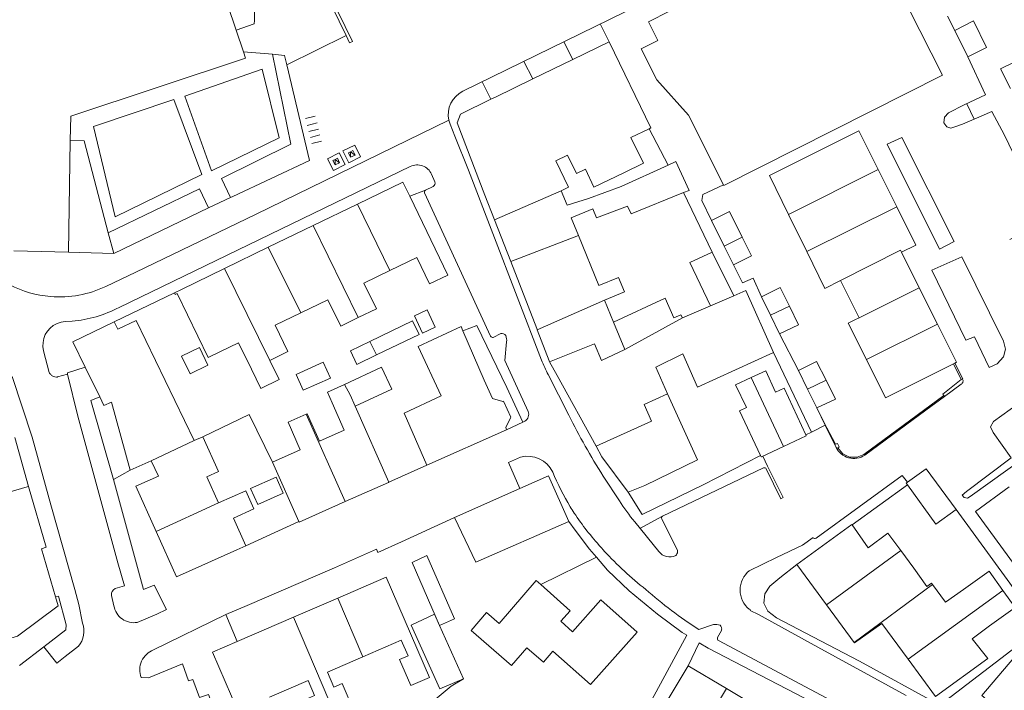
# Model space of a CAD drawing. Header units: metres. Extents: x 89500 to 94494, y 464000 to 469000.
# Tile 17 of 61: x 89727 to 89846, y 466097 to 466178. Entities that reach past the tile are written whole.
import ezdxf

# ---------------------------------------------------------------- set-up
doc = ezdxf.new("R2010")
doc.units = ezdxf.units.M
for name, color, linetype, lineweight in [('B01', 251, 'Continuous', 15), ('B02', 251, 'Continuous', 15), ('B03', 251, 'Continuous', 15), ('B07', 251, 'Continuous', 15), ('Q19', 251, 'Continuous', 15), ('T01', 251, 'Continuous', 15), ('T02', 251, 'Continuous', 15), ('T03', 251, 'Continuous', 15), ('T04', 251, 'Continuous', 15), ('V00', 251, 'Continuous', 15), ('V02', 251, 'Continuous', 15), ('V06', 251, 'Continuous', 15)]:
    doc.layers.add(name, color=color, linetype=linetype, lineweight=lineweight)

msp = doc.modelspace()

# ---------------------------------------------------------------- linework, layer by layer
at = {"layer": 'B01'}
for points in [[(89812.057, 466158.263), (89812.104, 466158.171), (89838.532, 466171.497), (89828.97, 466190.459), (89808.329, 466180.051), (89808.08, 466180.545), (89802.983, 466177.975), (89804.116, 466175.727), (89802.082, 466174.701), (89803.982, 466170.933), (89807.819, 466166.668), (89812.057, 466158.263)], [(89749.707, 466187.027), (89752.97, 466177.333)], [(89752.97, 466177.333), (89753.089, 466176.982)], [(89753.089, 466176.982), (89753.972, 466174.36)], [(89841.603, 466173.741), (89843.874, 466174.885), (89842.319, 466178.105), (89840.049, 466176.913)], [(89840.049, 466176.913), (89841.603, 466173.741)], [(89793.814, 466173.402), (89798.205, 466175.532)], [(89798.205, 466175.532), (89803.251, 466165.126), (89803.054, 466165.031)], [(89754.231, 466173.589), (89733.078, 466166.547), (89733.026, 466163.593)], [(89753.972, 466174.36), (89754.231, 466173.589)], [(89788.99, 466171.062), (89793.814, 466173.402)], [(89784.454, 466168.861), (89788.99, 466171.062)], [(89783.922, 466168.599), (89784.454, 466168.861)], [(89783.197, 466157.007), (89779.831, 466165.763), (89780.238, 466166.789), (89783.922, 466168.599)], [(89803.054, 466165.031), (89800.862, 466163.976), (89802.365, 466160.856), (89799.977, 466159.705)], [(89830.766, 466160.097), (89828.437, 466164.764), (89819.869, 466160.488)], [(89733.026, 466163.593), (89732.791, 466150.095)], [(89795.372, 466160.147), (89794.273, 466159.618), (89793.195, 466161.855), (89791.767, 466161.167), (89793.308, 466157.967), (89792.398, 466157.529)], [(89793.125, 466155.787), (89795.706, 466156.575), (89799.688, 466158.03), (89805.363, 466160.639)], [(89805.363, 466160.639), (89806.293, 466161.066), (89807.891, 466157.571), (89807.225, 466157.302)], [(89819.918, 466154.668), (89817.61, 466159.361), (89819.869, 466160.488)], [(89799.977, 466159.705), (89796.352, 466157.958), (89795.372, 466160.147)], [(89833.025, 466155.571), (89830.766, 466160.097)], [(89767.769, 466155.912), (89773.268, 466158.579)], [(89773.268, 466158.579), (89774.095, 466156.868)], [(89774.095, 466156.868), (89778.709, 466147.329)], [(89784.368, 466153.995), (89783.197, 466157.007)], [(89792.398, 466157.529), (89793.125, 466155.787)], [(89807.225, 466157.302), (89800.881, 466154.739), (89800.435, 466155.674), (89796.676, 466154.258), (89796.252, 466155.335), (89793.63, 466154.263), (89794.496, 466152.13)], [(89762.394, 466153.305), (89767.769, 466155.912)], [(89833.596, 466150.076), (89835.334, 466150.944), (89833.025, 466155.571)], [(89822.132, 466150.168), (89819.918, 466154.668)], [(89756.984, 466150.681), (89762.394, 466153.305)], [(89786.321, 466148.971), (89784.368, 466153.995)], [(89794.496, 466152.13), (89796.966, 466146.045)], [(89732.791, 466150.095), (89726.193, 466150.241)], [(89751.682, 466148.109), (89756.984, 466150.681)], [(89810.701, 466150.109), (89807.987, 466148.831), (89810.464, 466143.594)], [(89813.305, 466144.812), (89810.701, 466150.109)], [(89826.219, 466146.656), (89824.329, 466145.7), (89822.132, 466150.168)], [(89835.743, 466145.775), (89833.596, 466150.076)], [(89771.69, 466147.879), (89774.935, 466149.45), (89776.471, 466146.277), (89778.709, 466147.329)], [(89789.523, 466140.713), (89789.464, 466140.869), (89786.321, 466148.971)], [(89746.466, 466145.579), (89751.682, 466148.109)], [(89767.872, 466142.169), (89770.069, 466143.232), (89768.555, 466146.362), (89771.69, 466147.879)], [(89796.966, 466146.045), (89799.371, 466147.022), (89800.077, 466145.282), (89797.672, 466144.306)], [(89826.219, 466146.656), (89828.46, 466142.165)], [(89745.631, 466145.175), (89746.466, 466145.579)], [(89745.719, 466144.983), (89745.631, 466145.175)], [(89745.719, 466144.983), (89745.955, 466145.091)], [(89749.715, 466137.344), (89745.955, 466145.091)], [(89813.305, 466144.812), (89814.764, 466145.437), (89818.09, 466137.951)], [(89837.941, 466141.37), (89835.743, 466145.775)], [(89760.901, 466142.741), (89764.194, 466144.335), (89765.741, 466141.138), (89767.872, 466142.169)], [(89797.672, 466144.306), (89798.756, 466141.634)], [(89798.756, 466141.634), (89804.986, 466144.516), (89806.062, 466142.158), (89806.901, 466142.526), (89807.09, 466142.148)], [(89757.159, 466137.002), (89759.354, 466138.064), (89757.813, 466141.247), (89760.901, 466142.741)], [(89807.09, 466142.148), (89810.464, 466143.594)], [(89735.837, 466140.44), (89738.341, 466141.649)], [(89738.341, 466141.649), (89738.765, 466140.763), (89740.978, 466141.838), (89748.023, 466127.288)], [(89827.925, 466141.898), (89827.158, 466141.515), (89829.364, 466137.096)], [(89828.46, 466142.165), (89827.925, 466141.898)], [(89840.048, 466136.669), (89840.24, 466136.764), (89837.941, 466141.37)], [(89734.837, 466136.185), (89733.353, 466139.239), (89735.837, 466140.44)], [(89780.538, 466140.583), (89780.302, 466141.092), (89775.126, 466138.689), (89777.91, 466132.69), (89773.41, 466130.601), (89776.153, 466124.304)], [(89783.095, 466134.623), (89780.538, 466140.583)], [(89790.957, 466136.931), (89789.523, 466140.713)], [(89749.956, 466137.461), (89753.388, 466139.122), (89754.935, 466135.926)], [(89818.09, 466137.951), (89808.902, 466133.755), (89807.134, 466137.779), (89803.878, 466136.174), (89805.286, 466132.963)], [(89749.715, 466137.344), (89749.956, 466137.461)], [(89757.159, 466137.002), (89758.283, 466134.679), (89756.059, 466133.603), (89754.935, 466135.926)], [(89790.957, 466136.931), (89791.012, 466136.833)], [(89791.012, 466136.833), (89791.948, 466135.168), (89796.631, 466126.612)], [(89829.364, 466137.096), (89831.665, 466132.485)], [(89834.241, 466133.771), (89839.878, 466136.584)], [(89839.878, 466136.584), (89840.025, 466136.657)], [(89840.025, 466136.657), (89840.048, 466136.669)], [(89736.59, 466132.576), (89734.837, 466136.185)], [(89766.211, 466134.098), (89770.683, 466136.165), (89771.912, 466133.507), (89767.48, 466131.459)], [(89764.695, 466131.869), (89764.132, 466133.137), (89766.211, 466134.098)], [(89783.095, 466134.623), (89784.124, 466132.37), (89785.363, 466132.035), (89785.458, 466132.069), (89786.343, 466130.118)], [(89808.891, 466124.95), (89805.286, 466132.963)], [(89831.665, 466132.485), (89834.241, 466133.771)], [(89737.1, 466131.527), (89736.59, 466132.576)], [(89737.1, 466131.527), (89737.997, 466131.94), (89740.282, 466123.695), (89742.823, 466124.838)], [(89764.695, 466131.869), (89766.165, 466128.557), (89763.169, 466127.228), (89761.699, 466130.539), (89761.574, 466130.484)], [(89771.569, 466122.245), (89767.48, 466131.459)], [(89761.574, 466130.484), (89759.381, 466129.509), (89760.856, 466126.183), (89757.49, 466124.689)], [(89785.821, 466128.604), (89785.717, 466128.857), (89786.273, 466130.033), (89786.343, 466130.118)], [(89785.821, 466128.604), (89776.153, 466124.304)], [(89749.074, 466127.761), (89748.023, 466127.288)], [(89750.945, 466119.742), (89749.529, 466122.89), (89750.974, 466123.54), (89749.074, 466127.761)], [(89796.631, 466126.612), (89797.326, 466125.343), (89800.502, 466121.033)], [(89742.823, 466124.838), (89743.689, 466122.984), (89740.973, 466121.785)], [(89757.49, 466124.689), (89760.678, 466117.505)], [(89800.502, 466121.033), (89802.534, 466121.871), (89808.891, 466124.95)], [(89766.29, 466119.909), (89771.541, 466122.232), (89771.569, 466122.245)], [(89793.332, 466117.519), (89790.891, 466123.021), (89787.427, 466121.484)], [(89727.813, 466121.713), (89717.366, 466118.64)], [(89731.249, 466108.382), (89729.535, 466114.207), (89730.126, 466114.381), (89727.957, 466121.755), (89727.813, 466121.713)], [(89743.424, 466116.294), (89740.973, 466121.785)], [(89752.774, 466117.92), (89755.235, 466119.027), (89754.245, 466121.226), (89750.945, 466119.742)], [(89787.427, 466121.484), (89779.516, 466117.975)], [(89846.601, 466121.692), (89842.531, 466118.693), (89848.225, 466110.907)], [(89760.678, 466117.505), (89760.707, 466117.439), (89766.29, 466119.909)], [(89717.366, 466118.64), (89716.996, 466118.531), (89719.113, 466111.336), (89723.748, 466112.699), (89724.78, 466109.19), (89723.102, 466108.696), (89724.761, 466103.059), (89726.637, 466103.611), (89731.568, 466107.296), (89731.249, 466108.382)], [(89752.774, 466117.92), (89754.272, 466114.563)], [(89782.094, 466112.564), (89779.516, 466117.975)], [(89793.332, 466117.519), (89782.094, 466112.564)], [(89745.875, 466110.803), (89743.424, 466116.294)], [(89820.935, 466112.31), (89827.583, 466117.153), (89827.613, 466117.11)], [(89827.613, 466117.11), (89829.569, 466114.327), (89831.927, 466116.09), (89833.502, 466113.984)], [(89753.173, 466114.056), (89745.875, 466110.803)], [(89753.173, 466114.056), (89754.272, 466114.563)], [(89833.502, 466113.984), (89835.088, 466111.862)], [(89824.515, 466107.434), (89820.935, 466112.31)], [(89835.088, 466111.862), (89836.657, 466109.636)], [(89841.095, 466109.253), (89844.185, 466111.473), (89845.847, 466109.16)], [(89768.432, 466101.129), (89773.065, 466103.132), (89773.885, 466101.234), (89772.862, 466100.792), (89774.223, 466097.643), (89776.49, 466098.623), (89771.24, 466110.764), (89765.393, 466108.236)], [(89784.914, 466105.163), (89789.389, 466110.365), (89789.952, 466109.864)], [(89801.604, 466104.117), (89797.222, 466108.017), (89793.784, 466104.154), (89792.358, 466105.424), (89793.5, 466106.706), (89789.952, 466109.864)], [(89836.657, 466109.636), (89837.217, 466110.031), (89837.331, 466109.879)], [(89837.331, 466109.879), (89838.919, 466107.754), (89841.095, 466109.253)], [(89845.847, 466109.16), (89847.325, 466107.103), (89844.235, 466104.883)], [(89765.393, 466108.236), (89760.032, 466105.918)], [(89827.882, 466102.849), (89824.515, 466107.434)], [(89760.032, 466105.918), (89753.235, 466102.979)], [(89791.416, 466101.796), (89790.273, 466100.467), (89788.25, 466102.207), (89786.419, 466100.079), (89781.518, 466104.296), (89783.391, 466106.473), (89784.914, 466105.163)], [(89846.962, 466093.354), (89843.307, 466096.457), (89849.248, 466103.433), (89851.235, 466101.623), (89854.918, 466106.023), (89856.496, 466104.673)], [(89834.402, 466100.825), (89831.219, 466105.167), (89827.905, 466102.817), (89827.882, 466102.849)], [(89844.235, 466104.883), (89842.121, 466103.302), (89844.025, 466100.923), (89837.703, 466096.324), (89834.402, 466100.825)], [(89791.416, 466101.796), (89795.949, 466097.762), (89801.604, 466104.117)], [(89753.235, 466102.979), (89750.247, 466101.687), (89753.314, 466094.592)], [(89765.256, 466093.701), (89767.341, 466094.603), (89765.918, 466097.895), (89764.919, 466097.463), (89764.137, 466099.272), (89768.432, 466101.129)], [(89803.073, 466092.148), (89807.791, 466100.046)], [(89807.791, 466100.046), (89812.428, 466097.276)], [(89757.111, 466096.234), (89761.797, 466098.26), (89762.577, 466096.456), (89761.464, 466095.974), (89762.889, 466092.678)], [(89812.428, 466097.276), (89816.918, 466094.593)]]:
    msp.add_lwpolyline(points, dxfattribs=at)
at = {"layer": 'B02'}
for points in [[(89852.135, 466172.575), (89850.949, 466174.924), (89845.563, 466172.293), (89846.792, 466169.887)], [(89810.603, 466153.932), (89812.773, 466155.024), (89814.319, 466151.899)], [(89812.138, 466150.82), (89810.603, 466153.932)], [(89813.259, 466148.545), (89812.138, 466150.82)], [(89814.319, 466151.899), (89815.434, 466149.645), (89813.259, 466148.545)], [(89816.636, 466144.708), (89818.927, 466145.825), (89820.026, 466143.573)], [(89817.735, 466142.455), (89816.636, 466144.708)], [(89775.641, 466140.308), (89777.176, 466141.028), (89776.191, 466143.127), (89774.657, 466142.408), (89775.641, 466140.308)], [(89818.834, 466140.203), (89817.735, 466142.455)], [(89820.026, 466143.573), (89821.125, 466141.321), (89818.834, 466140.203)], [(89770.058, 466137.651), (89775.221, 466140.15), (89774.431, 466141.782), (89769.268, 466139.283)], [(89766.916, 466138.145), (89769.268, 466139.283)], [(89747.523, 466135.389), (89746.48, 466137.521), (89748.651, 466138.556), (89749.662, 466136.435), (89747.523, 466135.389)], [(89766.916, 466138.145), (89767.706, 466136.513)], [(89761.207, 466133.379), (89764.492, 466134.866), (89763.629, 466136.771), (89760.344, 466135.285), (89761.207, 466133.379)], [(89770.058, 466137.651), (89767.706, 466136.513)], [(89821.115, 466135.786), (89823.325, 466136.878), (89824.463, 466134.593)], [(89815.413, 466134.918), (89817.158, 466135.732), (89818.361, 466133.154), (89819.379, 466133.628), (89822.013, 466127.981)], [(89822.23, 466133.521), (89821.115, 466135.786)], [(89814.834, 466131.289), (89813.497, 466134.024), (89815.413, 466134.918)], [(89824.463, 466134.593), (89825.601, 466132.308), (89823.362, 466131.263)], [(89823.344, 466131.255), (89822.23, 466133.521)], [(89816.526, 466125.482), (89813.999, 466130.9), (89814.834, 466131.289)], [(89823.362, 466131.263), (89823.344, 466131.255)], [(89822.013, 466127.981), (89822.071, 466127.857), (89819.308, 466126.568)], [(89819.308, 466126.568), (89816.671, 466125.338)], [(89816.671, 466125.338), (89816.607, 466125.308), (89816.526, 466125.482)], [(89834.319, 466122.247), (89836.58, 466123.891)], [(89836.58, 466123.891), (89840.203, 466118.952)], [(89834.168, 466122.137), (89834.319, 466122.247)], [(89834.324, 466121.931), (89834.168, 466122.137)], [(89840.203, 466118.952), (89837.764, 466117.186), (89834.324, 466121.931)], [(89779.499, 466105.71), (89776.173, 466113.367), (89774.381, 466112.558), (89777.707, 466104.901)], [(89780.614, 466098.461), (89777.731, 466097.25), (89774.274, 466104.95), (89777.089, 466106.269)], [(89777.089, 466106.269), (89777.707, 466104.901)], [(89777.707, 466104.901), (89779.499, 466105.71)], [(89777.707, 466104.901), (89780.614, 466098.461)]]:
    msp.add_lwpolyline(points, dxfattribs=at)
at = {"layer": 'B03'}
for points in [[(89754.846, 466121.493), (89757.933, 466122.863)], [(89757.933, 466122.863), (89758.794, 466120.924)], [(89754.846, 466121.493), (89755.724, 466119.542)], [(89758.794, 466120.924), (89755.724, 466119.542)]]:
    msp.add_lwpolyline(points, dxfattribs=at)
at = {"layer": 'B07'}
for points in [[(89819.918, 466154.668), (89830.766, 466160.097)], [(89784.368, 466153.995), (89792.398, 466157.529)], [(89767.769, 466155.912), (89771.69, 466147.879)], [(89822.132, 466150.168), (89833.025, 466155.571)], [(89762.394, 466153.305), (89767.872, 466142.169)], [(89786.321, 466148.971), (89794.496, 466152.13)], [(89814.319, 466151.899), (89812.138, 466150.82)], [(89756.984, 466150.681), (89760.901, 466142.741)], [(89826.219, 466146.656), (89833.464, 466150.32), (89833.596, 466150.076)], [(89751.682, 466148.109), (89757.159, 466137.002)], [(89810.464, 466143.594), (89813.305, 466144.812)], [(89828.46, 466142.165), (89835.743, 466145.775)], [(89789.523, 466140.713), (89797.672, 466144.306)], [(89820.026, 466143.573), (89817.735, 466142.455)], [(89798.756, 466141.634), (89800.103, 466138.314)], [(89800.103, 466138.314), (89807.09, 466142.148)], [(89829.364, 466137.096), (89837.941, 466141.37)], [(89769.268, 466139.283), (89770.058, 466137.651)], [(89800.103, 466138.314), (89797.298, 466136.978), (89796.428, 466138.989), (89791.012, 466136.833)], [(89767.48, 466131.459), (89766.87, 466132.834), (89766.211, 466134.098)], [(89815.413, 466134.918), (89819.308, 466126.568)], [(89824.463, 466134.593), (89822.23, 466133.521)], [(89805.286, 466132.963), (89802.439, 466131.677), (89803.355, 466129.649), (89796.631, 466126.612)], [(89761.574, 466130.484), (89766.29, 466119.909)], [(89742.823, 466124.838), (89748.023, 466127.288)], [(89743.424, 466116.294), (89750.945, 466119.742)], [(89824.515, 466107.434), (89833.502, 466113.984)], [(89827.882, 466102.849), (89837.331, 466109.879)], [(89834.402, 466100.825), (89845.847, 466109.16)], [(89765.393, 466108.236), (89768.432, 466101.129)], [(89760.032, 466105.918), (89765.244, 466093.696)], [(89812.428, 466097.276), (89807.71, 466089.377)]]:
    msp.add_lwpolyline(points, dxfattribs=at)
at = {"layer": 'Q19'}
for points in [[(89766.939, 466161.59), (89766.671, 466162.126), (89766.94, 466162.258)], [(89766.939, 466161.59), (89766.94, 466162.258)], [(89766.939, 466161.59), (89767.478, 466161.854)], [(89767.478, 466161.854), (89767.209, 466162.391), (89766.94, 466162.258)], [(89766.94, 466162.258), (89767.478, 466161.854)], [(89765.072, 466161.323), (89764.804, 466161.187), (89765.075, 466160.652)], [(89765.61, 466160.923), (89765.34, 466161.458), (89765.072, 466161.323)], [(89765.075, 466160.652), (89765.072, 466161.323)], [(89765.072, 466161.323), (89765.61, 466160.923)], [(89765.61, 466160.923), (89765.075, 466160.652)]]:
    msp.add_lwpolyline(points, dxfattribs=at)
at = {"layer": 'T01'}
for points in [[(89766.384, 466176.317), (89749.42, 466211.131)], [(89753.972, 466174.36), (89757.486, 466174.072)], [(89759.216, 466172.783), (89758.948, 466173.912), (89757.486, 466174.072)], [(89761.964, 466161.205), (89759.216, 466172.783)], [(89734.719, 466163.563), (89733.026, 466163.593)], [(89734.719, 466163.563), (89737.62, 466152.449)], [(89752.427, 466156.729), (89752.681, 466156.851), (89761.964, 466161.205)], [(89749.753, 466155.443), (89752.427, 466156.729)], [(89738.279, 466149.926), (89749.753, 466155.443)], [(89737.62, 466152.449), (89738.279, 466149.926)], [(89840.816, 466134.674), (89839.878, 466136.584)], [(89840.048, 466136.669), (89841.002, 466134.774), (89840.97, 466134.757)], [(89840.97, 466134.757), (89840.816, 466134.674)]]:
    msp.add_lwpolyline(points, dxfattribs=at)
at = {"layer": 'T02'}
for points in [[(89838.581, 466132.914), (89840.816, 466134.674)], [(89823.362, 466131.263), (89824.548, 466128.853), (89825.626, 466126.851), (89825.853, 466126.955), (89826.061, 466126.551), (89825.876, 466126.424), (89826.482, 466125.707), (89827.315, 466125.299), (89828.217, 466125.291), (89829.018, 466125.617), (89838.714, 466132.734)]]:
    msp.add_lwpolyline(points, dxfattribs=at)
at = {"layer": 'T03'}
for points in [[(89761.481, 466166.271), (89762.643, 466166.572)], [(89762.876, 466165.745), (89761.697, 466165.439)], [(89763.058, 466164.991), (89761.892, 466164.689)], [(89763.231, 466164.279), (89762.076, 466163.979)], [(89762.269, 466163.232), (89763.431, 466163.533)], [(89749.074, 466127.761), (89754.648, 466130.438), (89757.49, 466124.689)], [(89802.223, 466118.349), (89809.581, 466121.93), (89816.526, 466125.482)], [(89738.247, 466122.585), (89740.282, 466123.695)], [(89838.217, 466095.263), (89848.895, 466103.432)]]:
    msp.add_lwpolyline(points, dxfattribs=at)
at = {"layer": 'T04'}
for points in [[(89789.952, 466109.864), (89796.683, 466113.179)], [(89768.117, 466090.737), (89772.533, 466092.075), (89779.121, 466097.557), (89780.614, 466098.461)]]:
    msp.add_lwpolyline(points, dxfattribs=at)
at = {"layer": 'V00'}
for points in [[(89839.172, 466178.662), (89840.049, 466176.913)], [(89797.145, 466177.722), (89798.205, 466175.532)], [(89792.734, 466175.555), (89793.814, 466173.402)], [(89841.603, 466173.741), (89843.751, 466169.132), (89841.191, 466167.909), (89839.274, 466166.968), (89838.776, 466166.454), (89838.712, 466165.762), (89839.058, 466165.244), (89839.548, 466165.11), (89840.153, 466165.314)], [(89787.91, 466173.185), (89788.99, 466171.062)], [(89782.872, 466170.71), (89783.922, 466168.599)], [(89842.375, 466166.195), (89844.535, 466167.128), (89846.059, 466164.26), (89849.188, 466157.737), (89851.069, 466153.739), (89846.702, 466151.643)], [(89840.153, 466165.314), (89840.987, 466165.596), (89842.375, 466166.195)], [(89803.054, 466165.031), (89805.363, 466160.639)], [(89839.981, 466151.406), (89838.204, 466150.478), (89831.839, 466163.17), (89833.617, 466163.985), (89839.981, 466151.406)], [(89810.603, 466153.932), (89809.454, 466156.358), (89809.549, 466157.078), (89812.057, 466158.263)], [(89807.225, 466157.302), (89810.701, 466150.109)], [(89732.791, 466150.095), (89738.279, 466149.926)], [(89813.259, 466148.545), (89814.371, 466146.374), (89815.638, 466146.938), (89816.636, 466144.708)], [(89846.179, 466138.34), (89845.925, 466137.423), (89845.17, 466136.587), (89844.197, 466136.128), (89842.42, 466139.862), (89841.364, 466139.453), (89837.276, 466147.909), (89840.871, 466149.547), (89845.943, 466139.33), (89846.179, 466138.34)], [(89738.341, 466141.649), (89745.631, 466145.175)], [(89780.538, 466140.583), (89782.218, 466141.229), (89785.845, 466133.731), (89787.794, 466129.532)], [(89818.834, 466140.203), (89821.115, 466135.786)], [(89818.09, 466137.951), (89822.705, 466128.327)], [(89732.707, 466135.343), (89733.94, 466130.239), (89738.781, 466112.488)], [(89725.988, 466135.043), (89728.412, 466127.694), (89730.687, 466119.498), (89733.583, 466109.258), (89734.041, 466107.471)], [(89738.247, 466122.585), (89735.509, 466132.136), (89736.59, 466132.576)], [(89851.27, 466127.699), (89851.147, 466128.256), (89848.786, 466131.636), (89848.149, 466131.93), (89847.747, 466131.798), (89844.706, 466129.593)], [(89844.706, 466129.593), (89844.374, 466128.977), (89844.689, 466128.274), (89846.862, 466125.195), (89841.442, 466121.131), (89840.944, 466120.704)], [(89822.705, 466128.327), (89822.013, 466127.981)], [(89822.705, 466128.327), (89824.365, 466129.161)], [(89726.319, 466127.668), (89727.957, 466121.755)], [(89840.944, 466120.704), (89841.175, 466120.393), (89841.591, 466120.307), (89841.887, 466120.535), (89850.997, 466127.059), (89851.27, 466127.699)], [(89771.569, 466122.245), (89776.153, 466124.304)], [(89743.177, 466109.808), (89741.884, 466109.285), (89738.247, 466122.585)], [(89800.502, 466121.033), (89802.223, 466118.349)], [(89827.613, 466117.11), (89834.324, 466121.931)], [(89840.203, 466118.952), (89846.696, 466110.046), (89850.563, 466104.571), (89855.536, 466108.131)], [(89754.272, 466114.563), (89760.678, 466117.505)], [(89779.516, 466117.975), (89773.089, 466115.053)], [(89793.332, 466117.519), (89794.09, 466116.462), (89795.844, 466114.154), (89796.683, 466113.179)], [(89773.089, 466115.053), (89770.223, 466113.754), (89770.054, 466114.144), (89764.978, 466111.91), (89754.439, 466107.339), (89751.86, 466106.234), (89753.235, 466102.979)], [(89796.683, 466113.179), (89798.021, 466111.625), (89800.625, 466109.118), (89804.064, 466106.277), (89807.057, 466104.078), (89807.61, 466103.741)], [(89838.217, 466095.263), (89828.494, 466100.584), (89822.855, 466103.529), (89818.473, 466105.846), (89817.408, 466106.637), (89816.952, 466107.619), (89817.067, 466108.733), (89817.653, 466109.687), (89818.852, 466110.699), (89820.935, 466112.31)], [(89743.509, 466106.275), (89744.669, 466106.863), (89743.177, 466109.808)], [(89729.816, 466102.341), (89732.471, 466104.387), (89732.528, 466105.014), (89731.579, 466108.445), (89731.248, 466108.382)], [(89734.041, 466107.471), (89734.504, 466105.209)], [(89743.509, 466106.275), (89741.135, 466105.29)], [(89751.86, 466106.234), (89743.098, 466101.962)], [(89807.61, 466103.741), (89800.989, 466091.504)], [(89726.868, 466100.068), (89729.816, 466102.341)], [(89729.816, 466102.341), (89731.387, 466100.368), (89732.408, 466101.172)], [(89732.408, 466101.172), (89734.019, 466102.398)], [(89807.791, 466100.046), (89809.114, 466102.823)], [(89809.114, 466102.823), (89810.188, 466102.168), (89822.872, 466095.591), (89831.243, 466091.079), (89836.397, 466088.145)], [(89742.504, 466098.588), (89746.62, 466100.269), (89747.319, 466098.205), (89747.854, 466098.375), (89748.67, 466096.21), (89749.747, 466096.562), (89750.532, 466094.569), (89750.883, 466094.668), (89751.65, 466092.497), (89748.261, 466091.038), (89747.974, 466090.61)], [(89741.618, 466098.606), (89742.504, 466098.588)]]:
    msp.add_lwpolyline(points, dxfattribs=at)
for points in [[(89738.304, 466107.298, 0.4168201), (89741.135, 466105.29)], [(89734.019, 466102.398, 0.2607929), (89734.504, 466105.209)], [(89743.098, 466101.962, 0.418447), (89741.618, 466098.606)]]:
    msp.add_lwpolyline(points, format="xyb", dxfattribs=at)
at = {"layer": 'V02'}
for points in [[(89780.536, 466169.562), (89807.182, 466182.662), (89782.638, 466232.681)], [(89748.868, 466212.264), (89749.199, 466212.432), (89767.176, 466175.589), (89766.824, 466175.413), (89766.384, 466176.317)], [(89755.265, 466177.722), (89753.089, 466176.982)], [(89766.384, 466176.317), (89759.216, 466172.783)], [(89842.375, 466166.195), (89841.488, 466168.055)], [(89778.827, 466166.075), (89755.417, 466154.665), (89740.953, 466147.681), (89737.326, 466145.952)], [(89778.974, 466165.6), (89779.542, 466164.136)], [(89779.542, 466164.136), (89781.19, 466160.001)], [(89768.15, 466161.627), (89767.439, 466163.05), (89766.015, 466162.351), (89766.72, 466160.925), (89768.15, 466161.627)], [(89766.282, 466160.702), (89764.854, 466159.98), (89764.133, 466161.407), (89765.57, 466162.123), (89766.282, 466160.702)], [(89738.921, 466143.405), (89774.161, 466160.459)], [(89777.15, 466158.618), (89776.737, 466159.531)], [(89790.045, 466137.035), (89781.19, 466160.001)], [(89776.015, 466157.593), (89776.945, 466158.035)], [(89776.015, 466157.593), (89774.095, 466156.868)], [(89783.878, 466139.93), (89775.892, 466157.263)], [(89732.427, 466141.693), (89733.234, 466141.732)], [(89785.113, 466140.242), (89784.204, 466139.785)], [(89788.428, 466130.822), (89785.583, 466136.992), (89785.809, 466139.24)], [(89730.489, 466135.551), (89729.795, 466138.164)], [(89734.837, 466136.185), (89732.683, 466135.479), (89732.707, 466135.343), (89731.493, 466134.993)], [(89793.348, 466130.352), (89790.843, 466135.279)], [(89840.804, 466134.111), (89838.781, 466132.643), (89838.714, 466132.734)], [(89840.978, 466134.741), (89840.97, 466134.757)], [(89838.714, 466132.734), (89838.581, 466132.914)], [(89836.526, 466130.976), (89838.781, 466132.643)], [(89824.365, 466129.161), (89823.344, 466131.255)], [(89836.526, 466130.976), (89829.143, 466125.544)], [(89785.821, 466128.604), (89787.794, 466129.532)], [(89787.794, 466129.532), (89788.01, 466129.633)], [(89825.675, 466126.473), (89824.365, 466129.161)], [(89787.486, 466125.296), (89786.024, 466124.647)], [(89786.024, 466124.647), (89787.427, 466121.484)], [(89817.393, 466124.19), (89816.824, 466125.409)], [(89816.893, 466123.993), (89804.678, 466118.139)], [(89818.99, 466120.258), (89818.989, 466120.257), (89817.237, 466123.861)], [(89817.393, 466124.19), (89819.26, 466120.391), (89818.99, 466120.258)], [(89799.454, 466120.013), (89797.482, 466123.006)], [(89834.319, 466122.247), (89833.686, 466123.083), (89823.257, 466115.468)], [(89804.227, 466113.874), (89801.312, 466117.454)], [(89804.678, 466118.139), (89801.942, 466116.67)], [(89804.59, 466117.82), (89806.474, 466113.982)], [(89822.886, 466115.544), (89821.63, 466114.652)], [(89797.518, 466114.043), (89797.241, 466114.371)], [(89797.63, 466113.91), (89797.518, 466114.043)], [(89818.471, 466113.15), (89821.63, 466114.652)], [(89818.471, 466113.15), (89815.172, 466111.538)], [(89738.781, 466112.488), (89739.596, 466109.72)], [(89738.453, 466109.383), (89739.596, 466109.72)], [(89738.304, 466107.298), (89738.019, 466108.551)], [(89815.168, 466106.87), (89815.308, 466106.805), (89815.283, 466106.731), (89816.288, 466106.247)], [(89816.288, 466106.247), (89823.469, 466102.298)], [(89810.857, 466105.015), (89809.053, 466104.447)], [(89811.348, 466103.442), (89811.802, 466104.319)], [(89830.01, 466093.218), (89811.454, 466103.092)], [(89823.469, 466102.298), (89834.168, 466096.456)]]:
    msp.add_lwpolyline(points, dxfattribs=at)
for points in [[(89755.265, 466177.722, 0.2313154), (89753.16, 466183.969)], [(89780.536, 466169.562, 0.350686), (89778.827, 466166.075)], [(89778.827, 466166.075, 0.0394769), (89778.974, 466165.6)], [(89774.161, 466160.459, -0.4200572), (89776.737, 466159.531)], [(89776.945, 466158.035, 0.346813), (89777.15, 466158.618)], [(89775.892, 466157.263, -0.4305377), (89776.015, 466157.593)], [(89725.702, 466146.144, 0.0996547), (89730.637, 466144.722)], [(89730.637, 466144.722, 0.1330368), (89737.326, 466145.952)], [(89733.234, 466141.732, 0.098968), (89738.921, 466143.405)], [(89729.795, 466138.164, -0.3686643), (89731.42, 466141.465)], [(89732.427, 466141.693, 0.0913968), (89731.42, 466141.465)], [(89785.712, 466139.999, 0.30566), (89785.113, 466140.242)], [(89784.204, 466139.785, -0.4151266), (89783.878, 466139.93)], [(89785.809, 466139.24, 0.1346922), (89785.712, 466139.999)], [(89790.843, 466135.279, -0.0257375), (89790.045, 466137.035)], [(89730.489, 466135.551, 0.1034004), (89730.701, 466135.241)], [(89730.701, 466135.241, 0.0956566), (89730.998, 466135.049)], [(89730.998, 466135.049, 0.10013), (89731.356, 466134.981)], [(89731.356, 466134.981, 0.0652908), (89731.493, 466134.993)], [(89731.356, 466134.981, 0.0585843), (89731.493, 466134.993)], [(89840.978, 466134.741, -0.4273123), (89840.804, 466134.111)], [(89788.01, 466129.633, 0.3674018), (89788.428, 466130.822)], [(89797.482, 466123.006, -0.0243759), (89793.348, 466130.352)], [(89829.143, 466125.544, -0.4584378), (89825.675, 466126.473)], [(89791.394, 466123.483, 0.3542623), (89787.486, 466125.296)], [(89793.507, 466119.277, -0.0353803), (89791.394, 466123.483)], [(89817.237, 466123.861, 0.3911538), (89816.893, 466123.993)], [(89801.312, 466117.454, -0.0256882), (89799.454, 466120.013)], [(89793.507, 466119.277, 0.0065068), (89793.992, 466118.524)], [(89793.992, 466118.524, 0.0388893), (89797.241, 466114.371)], [(89804.678, 466118.139, 0.4243911), (89804.59, 466117.82)], [(89823.257, 466115.468, -0.3935344), (89822.886, 466115.544)], [(89802.655, 466109.265, -0.0353258), (89797.63, 466113.91)], [(89806.279, 466113.372, -0.3504417), (89804.227, 466113.874)], [(89806.474, 466113.982, -0.2318867), (89806.353, 466113.45)], [(89806.353, 466113.45, -0.0525953), (89806.279, 466113.372)], [(89815.172, 466111.538, 0.4709076), (89815.168, 466106.87)], [(89738.019, 466108.551, -0.3546682), (89738.453, 466109.383)], [(89809.053, 466104.447, -0.0367629), (89802.655, 466109.265)], [(89811.635, 466104.934, 0.1900634), (89810.857, 466105.015)], [(89811.808, 466104.685, 0.1418475), (89811.635, 466104.934)], [(89811.802, 466104.319, 0.1907299), (89811.808, 466104.685)], [(89811.454, 466103.092, -0.4270712), (89811.348, 466103.442)]]:
    msp.add_lwpolyline(points, format="xyb", dxfattribs=at)
at = {"layer": 'V06'}
for points in [[(89757.486, 466174.072), (89759.715, 466163.163), (89751.327, 466159.017), (89752.427, 466156.729)], [(89746.892, 466168.982), (89756.253, 466172.234)], [(89756.253, 466172.234), (89758.301, 466163.943)], [(89750.108, 466159.944), (89746.892, 466168.982)], [(89735.822, 466165.294), (89745.572, 466168.576)], [(89745.572, 466168.576), (89748.953, 466159.479)], [(89738.452, 466154.384), (89735.822, 466165.294)], [(89758.301, 466163.943), (89750.108, 466159.944)], [(89748.953, 466159.479), (89738.452, 466154.384)], [(89748.644, 466157.749), (89737.62, 466152.449)], [(89748.644, 466157.749), (89749.753, 466155.443)]]:
    msp.add_lwpolyline(points, dxfattribs=at)

doc.saveas('drawing.dxf')
